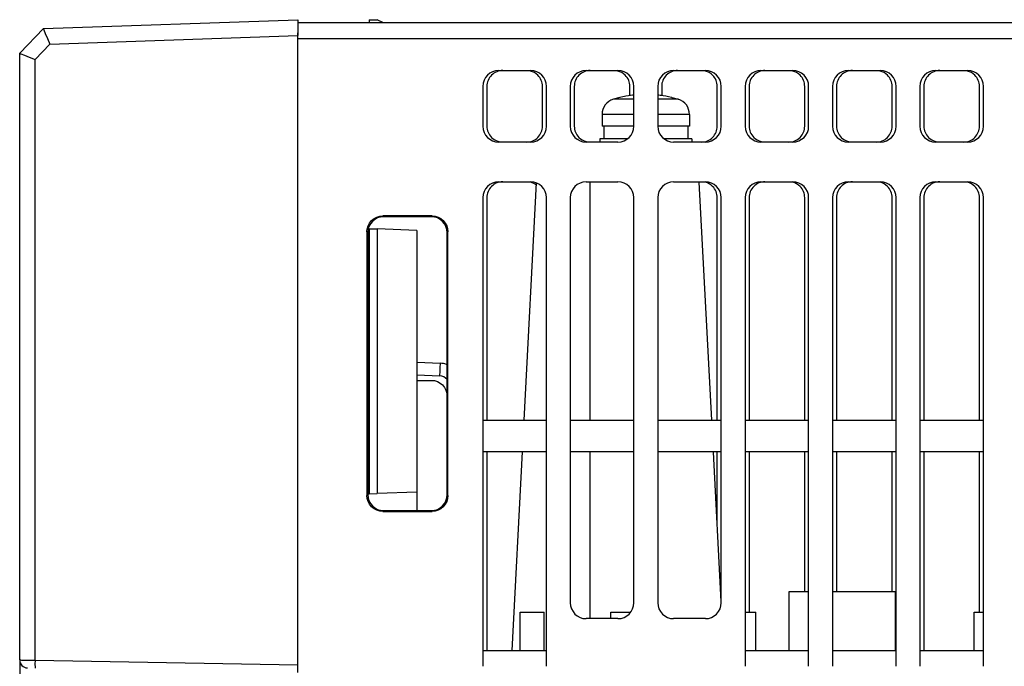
# Model space of a CAD drawing. Extents: x 101 to 1769, y -117 to 553.
# Tile 5 of 60: x 419 to 481, y 72 to 113. Entities that reach past the tile are written whole.
import ezdxf

# ---------------------------------------------------------------- set-up
doc = ezdxf.new("R2010")
doc.units = 0
doc.header["$LTSCALE"] = 23.1
doc.header["$MEASUREMENT"] = 0
doc.layers.get('0').update_dxf_attribs({"linetype": 'CONTINUOUS'})

msp = doc.modelspace()

# ---------------------------------------------------------------- linework, layer by layer
at = {"color": 7, "linetype": 'Continuous'}
for p, q in [((420.736, 112.077), (436.737, 112.636)), ((436.737, 112.636), (436.737, 112.223)), ((559.137, 112.434), (436.737, 112.434)), ((436.737, 112.224), (436.737, 111.945)), ((441.237, 112.634), (441.237, 112.434)), ((441.237, 112.634), (441.737, 112.634)), ((442.122, 112.434), (441.737, 112.634)), ((419.237, 110.525), (420.736, 112.077)), ((419.237, 110.525), (420.736, 112.077)), ((420.736, 112.077), (420.736, 112.077)), ((421.14, 111.092), (436.737, 111.636)), ((436.737, 111.945), (436.737, 111.636)), ((436.737, 111.636), (436.737, 111.817)), ((436.737, 111.434), (436.737, 111.636)), ((436.737, 111.434), (436.737, 111.636)), ((420.203, 110.121), (421.14, 111.092)), ((436.737, 72.035), (436.737, 111.434)), ((436.737, 72.035), (436.737, 111.434)), ((559.137, 111.434), (436.737, 111.434)), ((419.237, 72.333), (419.237, 110.525)), ((419.237, 72.333), (419.237, 110.525)), ((420.203, 72.324), (420.203, 110.121)), ((449.387, 109.434), (451.387, 109.434)), ((454.887, 109.434), (456.887, 109.434)), ((460.387, 109.434), (462.387, 109.434)), ((465.887, 109.434), (467.887, 109.434)), ((471.387, 109.434), (473.387, 109.434)), ((476.887, 109.434), (478.887, 109.434)), ((448.387, 108.434), (448.387, 105.934)), ((448.637, 108.434), (448.637, 105.934)), ((452.137, 105.934), (452.137, 108.434)), ((452.387, 105.934), (452.387, 108.434)), ((453.887, 108.434), (453.887, 105.934)), ((454.137, 108.434), (454.137, 105.934)), ((457.637, 107.845), (457.637, 108.434)), ((457.887, 105.934), (457.887, 108.434)), ((459.387, 108.434), (459.387, 105.934)), ((459.637, 108.434), (459.637, 107.845)), ((463.137, 105.934), (463.137, 108.434)), ((463.387, 105.934), (463.387, 108.434)), ((464.887, 108.434), (464.887, 105.934)), ((465.137, 108.434), (465.137, 105.934)), ((468.637, 105.934), (468.637, 108.434)), ((468.887, 105.934), (468.887, 108.434)), ((470.387, 108.434), (470.387, 105.934)), ((470.637, 108.434), (470.637, 105.934)), ((474.137, 105.934), (474.137, 108.434)), ((474.387, 105.934), (474.387, 108.434)), ((475.887, 108.434), (475.887, 105.934)), ((476.137, 108.434), (476.137, 105.934)), ((479.637, 105.934), (479.637, 108.434)), ((479.887, 105.934), (479.887, 108.434)), ((457.548, 107.845), (457.38, 107.816)), ((457.665, 107.862), (457.548, 107.845)), ((459.984, 107.799), (459.895, 107.816)), ((457.009, 107.742), (456.596, 107.63)), ((457.009, 107.742), (456.596, 107.63)), ((457.29, 107.799), (457.201, 107.781)), ((460.263, 107.739), (460.074, 107.781)), ((460.266, 107.742), (460.679, 107.63)), ((460.266, 107.742), (460.679, 107.63)), ((455.887, 106.674), (455.887, 105.934)), ((455.887, 106.674), (455.887, 105.934)), ((461.387, 106.674), (461.387, 105.934)), ((461.387, 106.674), (461.387, 105.934)), ((455.987, 105.934), (455.887, 105.934)), ((455.987, 105.934), (455.987, 105.134)), ((456.887, 105.934), (455.987, 105.934)), ((457.037, 105.934), (456.887, 105.934)), ((457.788, 105.934), (457.037, 105.934)), ((457.887, 105.934), (457.788, 105.934)), ((459.487, 105.934), (459.387, 105.934)), ((460.237, 105.934), (459.487, 105.934)), ((460.381, 105.934), (460.237, 105.934)), ((461.283, 105.934), (460.381, 105.934)), ((461.283, 105.934), (461.283, 105.134)), ((461.387, 105.934), (461.283, 105.934)), ((451.387, 104.934), (449.387, 104.934)), ((456.887, 104.934), (454.887, 104.934)), ((455.987, 105.134), (455.737, 105.134)), ((455.737, 105.134), (455.737, 104.934)), ((455.737, 105.134), (455.737, 104.934)), ((457.455, 105.134), (455.987, 105.134)), ((460.381, 105.134), (459.819, 105.134)), ((460.385, 105.134), (460.381, 105.134)), ((460.387, 105.134), (460.385, 105.134)), ((461.283, 105.134), (460.387, 105.134)), ((462.387, 104.934), (460.387, 104.934)), ((461.537, 105.134), (461.283, 105.134)), ((461.537, 105.134), (461.537, 104.934)), ((461.537, 105.134), (461.537, 104.934)), ((467.887, 104.934), (465.887, 104.934)), ((473.387, 104.934), (471.387, 104.934)), ((478.887, 104.934), (476.887, 104.934)), ((449.387, 102.434), (451.387, 102.434)), ((450.986, 87.434), (451.769, 102.359)), ((450.986, 87.434), (451.769, 102.359)), ((454.887, 102.434), (456.887, 102.434)), ((455.137, 87.434), (455.137, 102.434)), ((460.387, 102.434), (462.387, 102.434)), ((462.788, 87.434), (462.003, 102.414)), ((465.887, 102.434), (467.887, 102.434)), ((471.387, 102.434), (473.387, 102.434)), ((476.887, 102.434), (478.887, 102.434)), ((448.387, 101.434), (448.387, 87.434)), ((448.637, 101.434), (448.637, 87.434)), ((452.387, 87.434), (452.387, 101.434)), ((453.887, 101.434), (453.887, 87.434)), ((457.887, 87.434), (457.887, 101.434)), ((459.387, 101.434), (459.387, 87.434)), ((463.137, 87.434), (463.137, 101.434)), ((463.387, 87.434), (463.387, 101.434)), ((464.887, 101.434), (464.887, 87.434)), ((465.137, 101.434), (465.137, 87.434)), ((468.637, 87.434), (468.637, 101.434)), ((468.887, 87.434), (468.887, 101.434)), ((470.387, 101.434), (470.387, 87.434)), ((470.637, 101.434), (470.637, 87.434)), ((474.137, 87.434), (474.137, 101.434)), ((474.387, 87.434), (474.387, 101.434)), ((475.887, 101.434), (475.887, 87.434)), ((476.137, 101.434), (476.137, 87.434)), ((479.637, 87.434), (479.637, 101.434)), ((479.887, 87.434), (479.887, 101.434)), ((442.089, 100.282), (442.136, 100.234)), ((445.186, 100.282), (442.089, 100.282)), ((445.139, 100.234), (442.136, 100.234)), ((445.186, 100.282), (445.139, 100.234)), ((441.09, 99.283), (441.09, 82.793)), ((441.09, 99.283), (441.137, 99.236)), ((441.157, 99.431), (441.137, 99.236)), ((441.137, 99.236), (441.137, 82.793)), ((441.172, 99.481), (441.157, 99.431)), ((441.172, 99.481), (441.237, 99.479)), ((441.237, 99.479), (441.737, 99.461)), ((441.237, 99.479), (441.237, 82.793)), ((444.237, 99.374), (441.737, 99.461)), ((441.737, 99.461), (441.737, 82.81)), ((444.237, 99.374), (444.237, 82.898)), ((446.185, 99.283), (446.137, 99.236)), ((446.137, 82.733), (446.137, 99.236)), ((446.185, 82.686), (446.185, 99.283)), ((444.237, 91.086), (445.716, 91.009)), ((444.237, 90.285), (445.674, 90.21)), ((444.237, 89.934), (445.139, 89.934)), ((448.387, 87.434), (448.387, 85.434)), ((448.387, 87.434), (452.387, 87.434)), ((452.387, 85.434), (452.387, 87.434)), ((453.887, 87.434), (453.887, 85.434)), ((453.887, 87.434), (457.887, 87.434)), ((457.887, 85.434), (457.887, 87.434)), ((459.387, 87.434), (459.387, 85.434)), ((459.387, 87.434), (463.387, 87.434)), ((463.387, 85.434), (463.387, 87.434)), ((464.887, 87.434), (464.887, 85.434)), ((464.887, 87.434), (468.887, 87.434)), ((468.887, 85.434), (468.887, 87.434)), ((470.387, 87.434), (470.387, 85.434)), ((470.387, 87.434), (474.387, 87.434)), ((474.387, 85.434), (474.387, 87.434)), ((475.887, 87.434), (475.887, 85.434)), ((475.887, 87.434), (479.887, 87.434)), ((479.887, 85.434), (479.887, 87.434)), ((448.387, 85.434), (448.387, 71.934)), ((452.387, 85.434), (448.387, 85.434)), ((448.637, 85.434), (448.637, 72.934)), ((450.227, 72.934), (450.882, 85.434)), ((450.227, 72.934), (450.882, 85.434)), ((452.387, 71.934), (452.387, 85.434)), ((453.887, 85.434), (453.887, 75.934)), ((457.887, 85.434), (453.887, 85.434)), ((455.137, 74.934), (455.137, 85.434)), ((457.887, 75.934), (457.887, 85.434)), ((459.387, 85.434), (459.387, 75.934)), ((463.387, 85.434), (459.387, 85.434)), ((463.387, 76.005), (462.895, 85.409)), ((463.137, 80.775), (463.137, 85.434)), ((463.387, 75.934), (463.387, 85.434)), ((464.887, 85.434), (464.887, 71.934)), ((468.887, 85.434), (464.887, 85.434)), ((465.137, 85.434), (465.137, 75.334)), ((468.637, 76.634), (468.637, 85.434)), ((468.887, 71.934), (468.887, 85.434)), ((470.387, 85.434), (470.387, 71.934)), ((474.387, 85.434), (470.387, 85.434)), ((470.637, 85.434), (470.637, 76.634)), ((474.137, 76.634), (474.137, 85.434)), ((474.387, 71.934), (474.387, 85.434)), ((475.887, 85.434), (475.887, 71.934)), ((479.887, 85.434), (475.887, 85.434)), ((476.137, 85.434), (476.137, 72.934)), ((479.637, 75.334), (479.637, 85.434)), ((479.887, 71.934), (479.887, 85.434)), ((441.09, 82.793), (441.09, 82.686)), ((441.09, 82.686), (441.137, 82.733)), ((441.135, 82.789), (441.237, 82.793)), ((441.137, 82.793), (441.137, 82.733)), ((441.137, 82.733), (441.157, 82.538)), ((441.237, 82.793), (441.737, 82.81)), ((444.237, 82.898), (441.737, 82.81)), ((444.237, 82.898), (444.237, 81.734)), ((446.185, 82.686), (446.137, 82.733)), ((442.089, 81.687), (442.136, 81.734)), ((442.089, 81.687), (445.186, 81.687)), ((442.136, 81.734), (445.139, 81.734)), ((445.186, 81.687), (445.139, 81.734)), ((467.657, 72.934), (467.657, 76.634)), ((467.657, 76.634), (468.887, 76.634)), ((470.387, 76.634), (474.357, 76.634)), ((474.357, 72.934), (474.357, 76.634)), ((450.737, 75.334), (451.487, 75.334)), ((450.737, 72.934), (450.737, 75.334)), ((451.487, 75.334), (452.237, 75.334)), ((452.237, 72.934), (452.237, 75.334)), ((456.447, 75.334), (457.197, 75.334)), ((456.447, 74.934), (456.447, 75.334)), ((457.197, 75.334), (457.682, 75.334)), ((464.887, 75.334), (465.567, 75.334)), ((465.567, 72.934), (465.567, 75.334)), ((479.307, 75.334), (479.887, 75.334)), ((479.307, 72.934), (479.307, 75.334)), ((456.887, 74.934), (454.887, 74.934)), ((462.387, 74.934), (460.387, 74.934)), ((448.387, 72.934), (452.387, 72.934)), ((464.887, 72.934), (468.887, 72.934)), ((470.387, 72.934), (474.387, 72.934)), ((475.887, 72.934), (479.887, 72.934)), ((419.237, 72.333), (419.237, 70.833)), ((419.237, 72.333), (419.237, 70.833)), ((420.203, 72.324), (436.737, 72.035)), ((436.737, 71.536), (436.737, 72.035))]:
    msp.add_line(p, q, dxfattribs=at)
for points in [[(420.736, 112.077), (420.762, 111.988), (420.85, 111.765), (420.983, 111.45), (421.14, 111.092)], [(419.237, 110.525), (419.314, 110.488), (419.53, 110.396), (419.844, 110.267), (420.203, 110.121)], [(457.38, 107.816), (457.38, 107.816), (457.29, 107.799)], [(457.887, 107.887), (457.795, 107.878), (457.68, 107.864), (457.665, 107.862)], [(459.61, 107.862), (459.552, 107.869), (459.464, 107.879), (459.387, 107.887)], [(459.727, 107.845), (459.64, 107.858), (459.61, 107.862)], [(459.895, 107.816), (459.895, 107.816), (459.727, 107.845)], [(457.887, 107.63), (457.817, 107.63), (457.521, 107.63), (457.255, 107.63), (457.026, 107.63), (456.842, 107.63), (456.706, 107.63), (456.624, 107.63), (456.596, 107.63)], [(457.011, 107.739), (457.01, 107.741), (457.009, 107.742), (457.009, 107.742)], [(457.201, 107.781), (457.2, 107.781), (457.011, 107.739)], [(460.679, 107.63), (460.651, 107.63), (460.568, 107.63), (460.433, 107.63), (460.249, 107.63), (460.02, 107.63), (459.754, 107.63), (459.458, 107.63), (459.387, 107.63)], [(460.074, 107.781), (460.074, 107.781), (459.984, 107.799)], [(460.265, 107.741), (460.265, 107.741), (460.263, 107.739)], [(460.266, 107.742), (460.265, 107.742), (460.265, 107.741)], [(457.887, 106.674), (457.788, 106.674), (457.389, 106.674), (457.021, 106.674), (456.693, 106.674), (456.413, 106.674), (456.187, 106.674), (456.022, 106.674), (455.921, 106.674), (455.887, 106.674)], [(461.387, 106.674), (461.354, 106.674), (461.253, 106.674), (461.088, 106.674), (460.862, 106.674), (460.582, 106.674), (460.254, 106.674), (459.886, 106.674), (459.487, 106.674), (459.387, 106.674)], [(441.12, 99.514), (441.166, 99.665), (441.258, 99.838), (441.383, 99.989), (441.534, 100.114), (441.707, 100.206), (441.894, 100.262), (442.089, 100.282)], [(442.136, 100.234), (441.941, 100.215), (441.754, 100.159), (441.581, 100.066), (441.43, 99.942), (441.306, 99.791), (441.264, 99.714)], [(446.137, 99.236), (446.118, 99.431), (446.062, 99.618), (445.969, 99.791), (445.845, 99.942), (445.694, 100.066), (445.521, 100.159), (445.334, 100.215), (445.139, 100.234)], [(445.186, 100.282), (445.381, 100.262), (445.568, 100.206), (445.741, 100.114), (445.892, 99.989), (446.016, 99.838), (446.109, 99.665), (446.165, 99.478), (446.185, 99.283)], [(441.09, 99.283), (441.109, 99.478), (441.12, 99.514)], [(441.264, 99.714), (441.213, 99.618), (441.172, 99.481)], [(445.674, 90.21), (445.69, 90.516), (445.704, 90.775), (445.713, 90.948), (445.716, 91.009)], [(445.139, 89.934), (445.334, 89.915), (445.521, 89.859), (445.694, 89.766), (445.845, 89.642), (445.969, 89.491), (446.062, 89.318), (446.118, 89.131), (446.137, 88.936)], [(442.089, 81.687), (441.894, 81.706), (441.707, 81.763), (441.534, 81.855), (441.383, 81.98), (441.258, 82.131), (441.166, 82.304), (441.109, 82.491), (441.09, 82.686)], [(441.157, 82.538), (441.213, 82.351), (441.306, 82.178), (441.43, 82.027), (441.581, 81.903), (441.754, 81.81), (441.941, 81.754), (442.136, 81.734)], [(445.139, 81.734), (445.334, 81.754), (445.521, 81.81), (445.694, 81.903), (445.845, 82.027), (445.969, 82.178), (446.062, 82.351), (446.118, 82.538), (446.137, 82.733)], [(446.185, 82.686), (446.165, 82.491), (446.109, 82.304), (446.016, 82.131), (445.892, 81.98), (445.741, 81.855), (445.568, 81.763), (445.381, 81.706), (445.186, 81.687)], [(419.237, 72.333), (419.249, 72.332), (419.288, 72.332), (419.357, 72.331), (419.458, 72.331), (419.587, 72.329), (419.735, 72.328), (419.894, 72.327), (420.052, 72.325), (420.203, 72.324)], [(420.203, 72.324), (420.2, 72.074), (420.204, 71.891), (420.211, 71.824)]]:
    msp.add_lwpolyline(points, dxfattribs=at)
for centre, radius, start, end in [((449.387, 108.434), 1, 90, 180), ((449.637, 108.434), 1, 135, 180), ((449.637, 108.434), 1, 112.5, 135), ((449.637, 108.434), 1, 90, 112.5), ((451.137, 108.434), 1, 45, 75.67792), ((451.387, 108.434), 1, 0, 90), ((451.137, 108.434), 1, 0, 45), ((454.887, 108.434), 1, 90, 180), ((455.137, 108.434), 1, 135, 180), ((455.137, 108.434), 1, 112.5, 135), ((455.137, 108.434), 1, 90, 112.5), ((456.637, 108.434), 1, 45, 75.67792), ((456.887, 108.434), 1, 0, 90), ((456.637, 108.434), 1, 0, 45), ((460.387, 108.434), 1, 90, 180), ((460.637, 108.434), 1, 135, 180), ((460.637, 108.434), 1, 112.5, 135), ((460.637, 108.434), 1, 90, 112.5), ((462.137, 108.434), 1, 45, 75.67792), ((462.387, 108.434), 1, 0, 90), ((462.137, 108.434), 1, 0, 45), ((465.887, 108.434), 1, 90, 180), ((466.137, 108.434), 1, 135, 180), ((466.137, 108.434), 1, 112.5, 135), ((466.137, 108.434), 1, 90, 112.5), ((467.637, 108.434), 1, 45, 75.67792), ((467.887, 108.434), 1, 0, 90), ((467.637, 108.434), 1, 0, 45), ((471.387, 108.434), 1, 90, 180), ((471.637, 108.434), 1, 135, 180), ((471.637, 108.434), 1, 112.5, 135), ((471.637, 108.434), 1, 90, 112.5), ((473.137, 108.434), 1, 45, 75.67792), ((473.387, 108.434), 1, 0, 90), ((473.137, 108.434), 1, 0, 45), ((476.887, 108.434), 1, 90, 180), ((477.137, 108.434), 1, 135, 180), ((477.137, 108.434), 1, 112.5, 135), ((477.137, 108.434), 1, 90, 112.5), ((478.637, 108.434), 1, 45, 75.67792), ((478.887, 108.434), 1, 0, 90), ((478.637, 108.434), 1, 0, 45), ((456.887, 106.674), 1, 106.95776, 180), ((456.887, 106.674), 1, 106.95776, 180), ((460.387, 106.674), 1, 0, 73.04224), ((460.387, 106.674), 1, 0, 73.04224), ((449.387, 105.934), 1, 180, 270), ((449.637, 105.934), 1, 180, 225), ((451.387, 105.934), 1, 270, 0), ((451.137, 105.934), 1, 315, 0), ((454.887, 105.934), 1, 180, 270), ((455.137, 105.934), 1, 180, 225), ((456.887, 105.934), 1, 270, 0), ((460.387, 105.934), 1, 180, 270), ((462.387, 105.934), 1, 270, 0), ((462.137, 105.934), 1, 315, 0), ((465.887, 105.934), 1, 180, 270), ((466.137, 105.934), 1, 180, 225), ((467.887, 105.934), 1, 270, 0), ((467.637, 105.934), 1, 315, 0), ((471.387, 105.934), 1, 180, 270), ((471.637, 105.934), 1, 180, 225), ((473.387, 105.934), 1, 270, 0), ((473.137, 105.934), 1, 315, 0), ((476.887, 105.934), 1, 180, 270), ((477.137, 105.934), 1, 180, 225), ((478.887, 105.934), 1, 270, 0), ((478.637, 105.934), 1, 315, 0), ((449.637, 105.934), 1, 225, 255.67792), ((451.137, 105.934), 1, 270, 292.5), ((451.137, 105.934), 1, 292.5, 315), ((455.137, 105.934), 1, 225, 255.67792), ((462.137, 105.934), 1, 270, 292.5), ((462.137, 105.934), 1, 292.5, 315), ((466.137, 105.934), 1, 225, 255.67792), ((467.637, 105.934), 1, 270, 292.5), ((467.637, 105.934), 1, 292.5, 315), ((471.637, 105.934), 1, 225, 255.67792), ((473.137, 105.934), 1, 270, 292.5), ((473.137, 105.934), 1, 292.5, 315), ((477.137, 105.934), 1, 225, 255.67792), ((478.637, 105.934), 1, 270, 292.5), ((478.637, 105.934), 1, 292.5, 315), ((449.387, 101.434), 1, 90, 180), ((449.637, 101.434), 1, 112.5, 135), ((449.637, 101.434), 1, 90, 112.5), ((451.137, 101.434), 1, 50.79808, 75.67792), ((451.387, 101.434), 1, 0, 90), ((454.887, 101.434), 1, 90, 180), ((456.887, 101.434), 1, 0, 90), ((460.387, 101.434), 1, 90, 180), ((462.137, 101.434), 1, 45, 75.67792), ((462.387, 101.434), 1, 0, 90), ((465.887, 101.434), 1, 90, 180), ((466.137, 101.434), 1, 112.5, 135), ((466.137, 101.434), 1, 90, 112.5), ((467.637, 101.434), 1, 45, 75.67792), ((467.887, 101.434), 1, 0, 90), ((471.387, 101.434), 1, 90, 180), ((471.637, 101.434), 1, 112.5, 135), ((471.637, 101.434), 1, 90, 112.5), ((473.137, 101.434), 1, 45, 75.67792), ((473.387, 101.434), 1, 0, 90), ((476.887, 101.434), 1, 90, 180), ((477.137, 101.434), 1, 112.5, 135), ((477.137, 101.434), 1, 90, 112.5), ((478.637, 101.434), 1, 45, 75.67792), ((478.887, 101.434), 1, 0, 90), ((449.637, 101.434), 1, 135, 180), ((462.137, 101.434), 1, 0, 45), ((466.137, 101.434), 1, 135, 180), ((467.637, 101.434), 1, 0, 45), ((471.637, 101.434), 1, 135, 180), ((473.137, 101.434), 1, 0, 45), ((477.137, 101.434), 1, 135, 180), ((478.637, 101.434), 1, 0, 45), ((445.637, 89.511), 1.5, 72.42348, 87), ((445.637, 89.511), 1.5, 70.43738, 72.42348), ((445.637, 89.511), 0.7, 43.68478, 87), ((454.887, 75.934), 1, 180, 270), ((456.887, 75.934), 1, 270, 0), ((460.387, 75.934), 1, 180, 270), ((462.387, 75.934), 1, 270, 0), ((419.737, 72.333), 0.5, 180, 209.66667), ((419.737, 72.333), 0.5, 180, 268.99999), ((419.737, 72.333), 0.5, 209.66667, 223.86831), ((419.737, 72.333), 0.5, 223.86831, 239.33334)]:
    msp.add_arc(centre, radius, start, end, dxfattribs=at)

doc.saveas('drawing.dxf')
